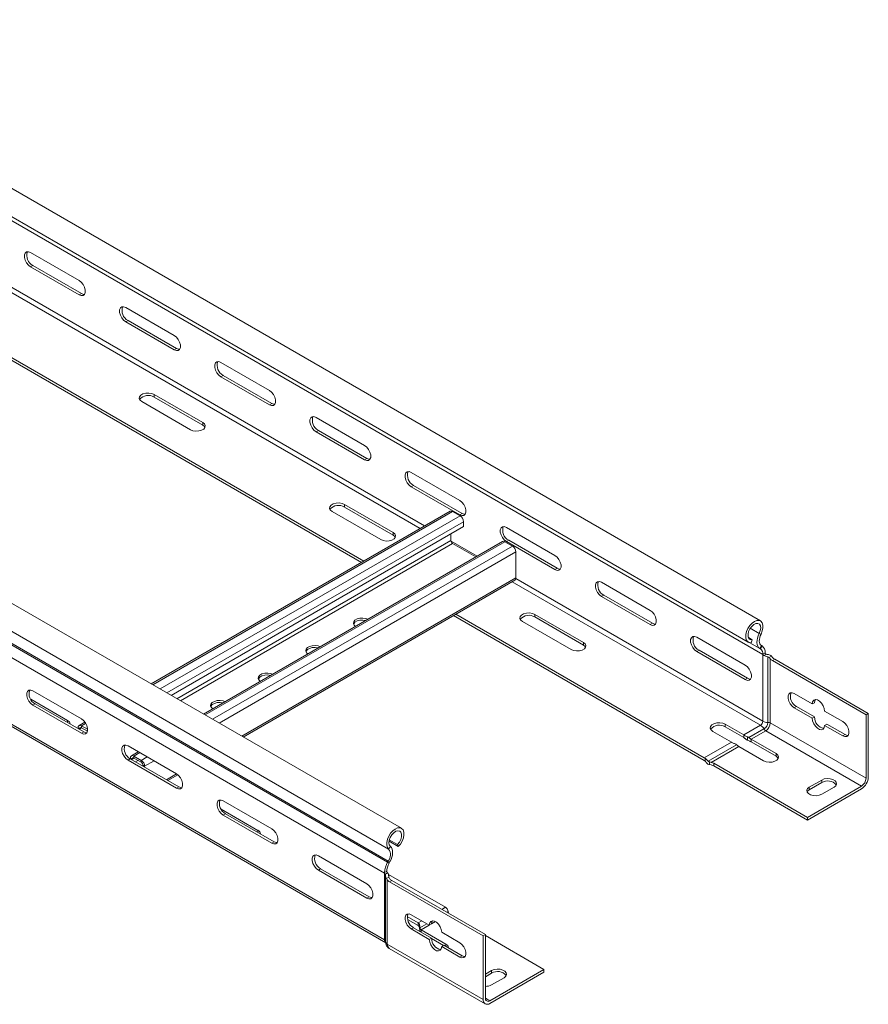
# Model space of a CAD drawing. Header units: millimetres. Extents: x 16 to 6312, y -8659 to -420.
# Tile 59 of 73: x 2424 to 2740, y -3160 to -2794. Entities that reach past the tile are written whole.
import ezdxf

# ---------------------------------------------------------------- set-up
doc = ezdxf.new("R2010")
doc.units = ezdxf.units.MM

msp = doc.modelspace()

# ---------------------------------------------------------------- linework, layer by layer
at = {"color": 7, "linetype": 'Continuous', "lineweight": 15}
for p, q in [((2699.57, -3017.3), (2312.78, -2794.02)), ((2308.23, -2801.9), (2695.02, -3025.18)), ((2700.46, -3029.79), (2313.67, -2806.51)), ((2566.17, -3094.31), (2179.38, -2871.02)), ((2561.42, -3102.05), (2174.63, -2878.76)), ((2428.4, -2880.49), (2446.43, -2890.9)), ((2561.05, -3106.9), (2174.26, -2883.61)), ((2561.29, -3106.46), (2174.51, -2883.17)), ((2559.94, -3110.98), (2173.1, -2887.66)), ((2428.4, -2885.79), (2429.25, -2885.3)), ((2446.43, -2896.2), (2428.4, -2885.79)), ((2429.25, -2885.3), (2447.28, -2895.71)), ((2551.34, -2995.59), (2373.38, -2892.86)), ((2552.18, -2995.1), (2374.23, -2892.37)), ((2446.43, -2896.2), (2447.28, -2895.71)), ((2463.75, -2900.9), (2481.78, -2911.31)), ((2463.75, -2906.2), (2464.6, -2905.71)), ((2481.78, -2916.61), (2463.75, -2906.2)), ((2464.6, -2905.71), (2482.63, -2916.12)), ((2559.88, -3135.72), (2173.1, -2912.43)), ((2173.59, -2913.53), (2560.38, -3136.82)), ((2481.78, -2916.61), (2482.63, -2916.12)), ((2499.11, -2921.31), (2517.14, -2931.72)), ((2499.11, -2926.61), (2499.96, -2926.13)), ((2517.14, -2937.02), (2499.11, -2926.61)), ((2499.96, -2926.13), (2517.99, -2936.53)), ((2487.76, -2946.27), (2469.73, -2935.86)), ((2474.32, -2933.21), (2492.35, -2943.62)), ((2474.32, -2934.19), (2474.32, -2933.21)), ((2492.35, -2944.6), (2474.32, -2934.19)), ((2517.14, -2937.02), (2517.99, -2936.53)), ((2534.46, -2941.72), (2552.49, -2952.13)), ((2492.35, -2944.6), (2492.35, -2943.62)), ((2534.46, -2947.03), (2535.31, -2946.54)), ((2552.49, -2957.43), (2534.46, -2947.03)), ((2535.31, -2946.54), (2553.34, -2956.94)), ((2552.49, -2957.43), (2553.34, -2956.94)), ((2569.82, -2962.13), (2587.85, -2972.54)), ((2569.82, -2967.44), (2570.67, -2966.95)), ((2587.85, -2977.84), (2569.82, -2967.44)), ((2570.67, -2966.95), (2588.7, -2977.35)), ((2545.03, -2974.03), (2563.07, -2984.44)), ((2545.03, -2975.01), (2545.03, -2974.03)), ((2563.07, -2985.42), (2545.03, -2975.01)), ((2584.3, -2976.56), (2473.25, -3040.67)), ((2558.47, -2987.09), (2540.44, -2976.68)), ((2587.96, -2978.24), (2585.2, -2976.65)), ((2587.85, -2977.84), (2588.7, -2977.35)), ((2589.23, -2982.24), (2480.63, -3044.93)), ((2589.23, -2982.24), (2589.23, -2980.45)), ((2605.17, -2982.54), (2623.21, -2992.95)), ((2563.07, -2985.42), (2563.07, -2984.44)), ((2584.56, -2984.94), (2584.56, -2987.42)), ((2605.17, -2987.85), (2606.02, -2987.36)), ((2606.02, -2987.36), (2624.05, -2997.76)), ((2603.74, -2987.78), (2492.69, -3051.89)), ((2585.2, -2988.52), (2593.83, -2993.51)), ((2607.4, -2989.47), (2604.64, -2987.87)), ((2623.21, -2998.25), (2605.17, -2987.85)), ((2608.67, -3001.34), (2608.67, -2991.67)), ((2623.21, -2998.25), (2624.05, -2997.76)), ((2507.43, -3060.4), (2608.3, -3002.16)), ((2640.53, -3002.95), (2658.56, -3013.36)), ((2640.53, -3008.26), (2641.38, -3007.77)), ((2658.56, -3018.66), (2640.53, -3008.26)), ((2641.38, -3007.77), (2659.41, -3018.18)), ((2678.68, -3069.1), (2585.51, -3015.32)), ((2678.68, -3068.12), (2586.36, -3014.83)), ((2615.75, -3014.85), (2633.78, -3025.26)), ((2615.75, -3015.83), (2615.75, -3014.85)), ((2633.78, -3026.24), (2615.75, -3015.83)), ((2629.18, -3027.91), (2611.15, -3017.5)), ((2658.56, -3018.66), (2659.41, -3018.18)), ((2675.88, -3023.36), (2693.92, -3033.77)), ((2695.07, -3023.48), (2696.47, -3024.28)), ((2699.77, -3022.19), (2699.12, -3021.94)), ((2633.78, -3026.24), (2633.78, -3025.26)), ((2696.17, -3025.37), (2696.47, -3024.28)), ((2699.89, -3026.45), (2699.28, -3027.48)), ((2699.52, -3027.63), (2699.28, -3027.48)), ((2700.14, -3026.6), (2699.52, -3027.63)), ((2700.14, -3026.6), (2699.89, -3026.45)), ((2675.88, -3028.67), (2676.73, -3028.18)), ((2693.92, -3039.08), (2675.88, -3028.67)), ((2676.73, -3028.18), (2694.76, -3038.59)), ((2701.3, -3029.09), (2700.46, -3029.58)), ((2700.46, -3029.58), (2700.46, -3029.79)), ((2700.46, -3054.57), (2700.46, -3029.79)), ((2701.66, -3029.7), (2700.85, -3030.17)), ((2701.73, -3029.66), (2701.65, -3029.7)), ((2702.29, -3054.97), (2702.29, -3030.68)), ((2703.63, -3030.4), (2702.74, -3030.92)), ((2704.05, -3030.87), (2703.63, -3030.4)), ((2703.2, -3055.17), (2703.2, -3031.36)), ((2704, -3032.04), (2704.85, -3031.55)), ((2738.78, -3052.12), (2704, -3032.04)), ((2704.85, -3031.55), (2739.63, -3051.63)), ((2693.92, -3039.08), (2694.76, -3038.59)), ((2447.28, -3053.69), (2429.25, -3043.28)), ((2712.09, -3044.26), (2718.81, -3048.14)), ((2442.15, -3054.24), (2428.44, -3046.33)), ((2430.09, -3048.1), (2429.25, -3048.59)), ((2429.25, -3048.59), (2447.28, -3059)), ((2448.13, -3058.51), (2430.09, -3048.1)), ((2712.94, -3049.08), (2712.09, -3049.57)), ((2712.94, -3049.08), (2719.65, -3052.95)), ((2719.65, -3047.65), (2718.81, -3048.14)), ((2718.81, -3053.44), (2712.09, -3049.57)), ((2719.65, -3052.95), (2718.81, -3053.44)), ((2723.4, -3050.79), (2730.12, -3054.67)), ((2739.63, -3051.63), (2738.78, -3052.12)), ((2738.78, -3075.71), (2738.78, -3052.12)), ((2739.63, -3051.63), (2739.63, -3075.22)), ((2448.58, -3054.91), (2446.41, -3056.16)), ((2449.57, -3057.55), (2447.31, -3056.25)), ((2447.31, -3056.25), (2447.31, -3056.98)), ((2686.46, -3055.67), (2693.35, -3059.65)), ((2686.46, -3056.65), (2686.46, -3055.67)), ((2693.35, -3060.63), (2686.46, -3056.65)), ((2699.61, -3056.04), (2693.35, -3059.65)), ((2703.2, -3055.17), (2738.78, -3075.71)), ((2724.25, -3055.61), (2723.4, -3056.1)), ((2730.12, -3059.98), (2723.4, -3056.1)), ((2724.25, -3055.61), (2730.97, -3059.49)), ((2446.68, -3057.35), (2446.04, -3056.98)), ((2446.04, -3056.98), (2446.04, -3057.3)), ((2446.68, -3057.35), (2446.68, -3057.67)), ((2448.13, -3058.51), (2447.28, -3059)), ((2449.51, -3058.25), (2447.31, -3056.98)), ((2688.75, -3062.3), (2681.86, -3058.32)), ((2693.35, -3060.63), (2693.35, -3059.65)), ((2694.72, -3061.58), (2694.72, -3060.29)), ((2700.87, -3057.42), (2695.3, -3060.64)), ((2701.51, -3058.11), (2696.1, -3061.24)), ((2701.51, -3058.11), (2737.08, -3078.65)), ((2730.97, -3059.49), (2730.12, -3059.98)), ((2482.63, -3074.1), (2464.6, -3063.69)), ((2688.75, -3062.3), (2678.68, -3068.12)), ((2690.7, -3063.29), (2680.19, -3069.36)), ((2691.5, -3063.89), (2681.24, -3069.81)), ((2691.5, -3063.89), (2700.74, -3069.22)), ((2705.34, -3066.57), (2696.1, -3061.24)), ((2696.1, -3062.22), (2696.1, -3061.24)), ((2696.1, -3062.22), (2705.34, -3067.55)), ((2468.43, -3065.9), (2465.86, -3067.38)), ((2466.76, -3067.47), (2466.76, -3068.21)), ((2469.52, -3069.07), (2466.76, -3067.47)), ((2705.34, -3067.55), (2705.34, -3066.57)), ((2465.45, -3068.51), (2464.6, -3069)), ((2464.6, -3069), (2482.63, -3079.41)), ((2483.48, -3078.92), (2465.45, -3068.51)), ((2466.12, -3068.58), (2465.48, -3068.21)), ((2465.48, -3068.21), (2465.48, -3068.53)), ((2466.12, -3068.58), (2466.12, -3068.89)), ((2469.52, -3069.8), (2466.76, -3068.21)), ((2468.31, -3069.11), (2467.4, -3069.63)), ((2469.52, -3069.8), (2469.52, -3069.07)), ((2470.79, -3071.27), (2470.15, -3070.9)), ((2470.15, -3071.22), (2470.15, -3070.9)), ((2470.79, -3071.59), (2470.79, -3071.27)), ((2679.03, -3068.36), (2679.03, -3069.39)), ((2680.62, -3069.63), (2680.62, -3070.67)), ((2680.62, -3070.67), (2681.24, -3070.79)), ((2717, -3090.25), (2682.22, -3070.17)), ((2682.22, -3071.15), (2682.22, -3070.17)), ((2682.22, -3071.15), (2717, -3091.23)), ((2479.41, -3076.57), (2483.11, -3074.43)), ((2717, -3090.25), (2737.08, -3078.65)), ((2722.31, -3076.37), (2717.71, -3079.02)), ((2717.71, -3080), (2722.31, -3077.35)), ((2722.31, -3077.35), (2722.31, -3076.37)), ((2483.48, -3078.92), (2482.63, -3079.41)), ((2737.08, -3079.63), (2717, -3091.23)), ((2717.71, -3080), (2717.71, -3079.02)), ((2722.31, -3081.67), (2726.9, -3079.02)), ((2517.99, -3094.51), (2499.96, -3084.1)), ((2512.86, -3095.06), (2499.15, -3087.15)), ((2500.8, -3088.92), (2499.96, -3089.41)), ((2499.96, -3089.41), (2517.99, -3099.82)), ((2518.84, -3099.33), (2500.8, -3088.92)), ((2717, -3091.23), (2717, -3090.25)), ((2518.84, -3099.33), (2517.99, -3099.82)), ((2561.57, -3099.1), (2565.02, -3101.09)), ((2561.68, -3098.58), (2564.72, -3100.34)), ((2565.02, -3101.09), (2564.72, -3100.34)), ((2561.42, -3102.05), (2562.07, -3101.05)), ((2553.34, -3114.92), (2535.31, -3104.51)), ((2561.05, -3106.9), (2561.29, -3106.46)), ((2561.05, -3106.9), (2561.67, -3107.22)), ((2561.29, -3106.46), (2561.91, -3106.78)), ((2561.67, -3107.22), (2561.91, -3106.78)), ((2536.16, -3109.33), (2535.31, -3109.82)), ((2535.31, -3109.82), (2553.34, -3120.23)), ((2554.19, -3119.74), (2536.16, -3109.33)), ((2559.88, -3135.72), (2559.88, -3111.14)), ((2560.23, -3111.34), (2559.88, -3111.14)), ((2559.89, -3110.73), (2560.73, -3110.24)), ((2560.16, -3111.39), (2560.23, -3111.34)), ((2560.23, -3111.34), (2560.24, -3111.35)), ((2560.24, -3111.35), (2561.05, -3110.88)), ((2582.51, -3123.64), (2561.36, -3111.43)), ((2560.23, -3111.75), (2560.23, -3136.32)), ((2560.6, -3112.98), (2561.49, -3112.46)), ((2560.93, -3113.49), (2560.6, -3112.98)), ((2560.93, -3137.3), (2560.93, -3113.49)), ((2561.44, -3112.03), (2561.44, -3111.87)), ((2562.58, -3113.68), (2561.73, -3114.17)), ((2561.73, -3114.17), (2596.51, -3134.25)), ((2597.36, -3133.76), (2562.58, -3113.68)), ((2554.19, -3119.74), (2553.34, -3120.23)), ((2572.43, -3129.45), (2568.37, -3127.11)), ((2568.49, -3128.16), (2572.43, -3130.43)), ((2576.54, -3130.27), (2569.82, -3126.39)), ((2572.43, -3129.45), (2572.43, -3130.43)), ((2576.54, -3130.27), (2577.38, -3129.78)), ((2569.82, -3131.7), (2570.67, -3131.21)), ((2569.82, -3131.7), (2576.54, -3135.57)), ((2577.38, -3135.08), (2570.67, -3131.21)), ((2572.96, -3130.64), (2572.96, -3131.96)), ((2573.48, -3132.02), (2582.72, -3137.35)), ((2587.85, -3136.8), (2581.13, -3132.92)), ((2576.54, -3135.57), (2577.38, -3135.08)), ((2581.84, -3137.82), (2577.39, -3135.25)), ((2596.51, -3134.25), (2597.36, -3133.76)), ((2596.51, -3134.25), (2596.51, -3157.84)), ((2597.36, -3157.35), (2597.36, -3133.76)), ((2619.14, -3146.74), (2597.36, -3134.17)), ((2596.51, -3157.84), (2560.93, -3137.3)), ((2561.68, -3138.95), (2597.26, -3159.49)), ((2581.13, -3138.23), (2581.98, -3137.74)), ((2581.13, -3138.23), (2587.85, -3142.11)), ((2588.7, -3141.62), (2581.98, -3137.74)), ((2587.85, -3142.11), (2588.7, -3141.62)), ((2597.36, -3148.5), (2599.69, -3147.15)), ((2599.69, -3148.13), (2597.36, -3149.48)), ((2619.14, -3146.74), (2599.06, -3158.33)), ((2599.06, -3159.31), (2619.14, -3147.72)), ((2599.69, -3148.13), (2599.69, -3147.15)), ((2619.14, -3147.72), (2619.14, -3146.74)), ((2604.29, -3149.8), (2599.69, -3152.46))]:
    msp.add_line(p, q, dxfattribs=at)
at = {"color": 8, "linetype": 'Continuous', "lineweight": 15}
for p, q in [((2573.12, -2983.02), (2395.16, -2880.28)), ((2574.81, -2982.04), (2396.52, -2879.11)), ((2585.2, -2976.65), (2473.78, -3040.97)), ((2587.96, -2978.24), (2476.53, -3042.56)), ((2589.23, -2980.45), (2479.08, -3044.03)), ((2584.56, -2987.42), (2482.79, -3046.17)), ((2585.2, -2988.52), (2484.06, -3046.91)), ((2604.64, -2987.87), (2493.22, -3052.2)), ((2607.4, -2989.47), (2495.98, -3053.79)), ((2594.26, -2993.26), (2584.6, -2987.68)), ((2608.67, -2991.67), (2498.52, -3055.26)), ((2608.67, -3001.34), (2506.9, -3060.09)), ((2700.46, -3054.57), (2608.66, -3001.57)), ((2699.61, -3056.04), (2607.29, -3002.75)), ((2699.12, -3021.94), (2695.78, -3020.01)), ((2699.52, -3027.63), (2695.62, -3025.38)), ((2699.28, -3027.48), (2695.66, -3025.39)), ((2442.15, -3055.06), (2442.15, -3054.24)), ((2448.87, -3055.35), (2447.31, -3056.25)), ((2447.31, -3056.98), (2446.68, -3057.35)), ((2468.96, -3066.2), (2466.76, -3067.47)), ((2471.72, -3067.8), (2469.52, -3069.07)), ((2466.76, -3068.21), (2466.12, -3068.58)), ((2474.26, -3069.27), (2470.79, -3071.27)), ((2482.63, -3074.1), (2478.89, -3076.26)), ((2512.86, -3095.88), (2512.86, -3095.06)), ((2581.17, -3124.41), (2582.51, -3123.64)), ((2583, -3125.47), (2583.53, -3125.16)), ((2572.43, -3129.45), (2573.78, -3128.68)), ((2573.02, -3131.23), (2575.61, -3129.73)), ((2577.38, -3129.77), (2578.83, -3128.93)), ((2573.48, -3132.02), (2576.53, -3130.26)), ((2573.48, -3132.83), (2573.48, -3132.02)), ((2582.72, -3138.17), (2582.72, -3137.35)), ((2597.36, -3157.35), (2599.06, -3158.33))]:
    msp.add_line(p, q, dxfattribs=at)
at = {"color": 7, "linetype": 'Continuous', "lineweight": 15, "flags": 128}
for points in [[(2428.4, -2885.79), (2427.61, -2885.18), (2426.92, -2884.32), (2426.41, -2883.32), (2426.13, -2882.3), (2426.13, -2881.37), (2426.41, -2880.66), (2426.92, -2880.26), (2427.61, -2880.19), (2428.4, -2880.49)], [(2446.43, -2890.9), (2447.21, -2891.51), (2447.91, -2892.37), (2448.42, -2893.37), (2448.69, -2894.4), (2448.69, -2895.32), (2448.42, -2896.03), (2447.91, -2896.44), (2447.21, -2896.5), (2446.43, -2896.2)], [(2447.28, -2895.71), (2448.06, -2896.01), (2448.42, -2896.02)], [(2463.75, -2906.2), (2462.97, -2905.59), (2462.28, -2904.73), (2461.76, -2903.73), (2461.49, -2902.71), (2461.49, -2901.78), (2461.76, -2901.08), (2462.28, -2900.67), (2462.97, -2900.6), (2463.75, -2900.9)], [(2481.78, -2911.31), (2482.57, -2911.92), (2483.26, -2912.78), (2483.77, -2913.78), (2484.05, -2914.81), (2484.05, -2915.73), (2483.77, -2916.44), (2483.26, -2916.85), (2482.57, -2916.91), (2481.78, -2916.61)], [(2482.63, -2916.12), (2483.42, -2916.42), (2483.78, -2916.43)], [(2499.11, -2926.61), (2498.32, -2926), (2497.63, -2925.14), (2497.12, -2924.14), (2496.84, -2923.12), (2496.84, -2922.19), (2497.12, -2921.49), (2497.63, -2921.08), (2498.32, -2921.01), (2499.11, -2921.31)], [(2517.14, -2931.72), (2517.93, -2932.33), (2518.62, -2933.19), (2519.13, -2934.19), (2519.4, -2935.22), (2519.4, -2936.14), (2519.13, -2936.85), (2518.62, -2937.26), (2517.93, -2937.32), (2517.14, -2937.02)], [(2469.73, -2935.86), (2469.08, -2935.33), (2468.79, -2934.7), (2468.89, -2934.05), (2469.36, -2933.46), (2470.16, -2933), (2471.18, -2932.72), (2472.31, -2932.67), (2473.4, -2932.84), (2474.32, -2933.21)], [(2517.99, -2936.53), (2518.77, -2936.83), (2519.13, -2936.84)], [(2534.46, -2947.03), (2533.68, -2946.41), (2532.99, -2945.55), (2532.47, -2944.55), (2532.2, -2943.53), (2532.2, -2942.6), (2532.47, -2941.9), (2532.99, -2941.49), (2533.68, -2941.42), (2534.46, -2941.72)], [(2492.35, -2943.62), (2493, -2944.15), (2493.29, -2944.78), (2493.2, -2945.43), (2492.72, -2946.02), (2491.92, -2946.48), (2490.9, -2946.76), (2489.77, -2946.81), (2488.68, -2946.65), (2487.76, -2946.27)], [(2493.19, -2945.44), (2493, -2945.13), (2492.35, -2944.6)], [(2552.49, -2952.13), (2553.28, -2952.74), (2553.97, -2953.6), (2554.48, -2954.6), (2554.76, -2955.63), (2554.76, -2956.55), (2554.48, -2957.26), (2553.97, -2957.67), (2553.28, -2957.73), (2552.49, -2957.43)], [(2553.34, -2956.94), (2554.13, -2957.24), (2554.49, -2957.25)], [(2569.82, -2967.44), (2569.03, -2966.82), (2568.34, -2965.96), (2567.83, -2964.96), (2567.56, -2963.94), (2567.56, -2963.01), (2567.83, -2962.31), (2568.34, -2961.9), (2569.03, -2961.83), (2569.82, -2962.13)], [(2587.85, -2972.54), (2588.64, -2973.15), (2589.33, -2974.01), (2589.84, -2975.01), (2590.11, -2976.04), (2590.11, -2976.96), (2589.84, -2977.67), (2589.33, -2978.08), (2588.64, -2978.14), (2587.85, -2977.84)], [(2540.44, -2976.68), (2539.79, -2976.15), (2539.5, -2975.52), (2539.6, -2974.87), (2540.07, -2974.28), (2540.87, -2973.82), (2541.9, -2973.54), (2543.02, -2973.49), (2544.11, -2973.66), (2545.03, -2974.03)], [(2588.7, -2977.35), (2589.48, -2977.65), (2589.84, -2977.66)], [(2605.17, -2987.85), (2604.39, -2987.23), (2603.7, -2986.37), (2603.18, -2985.37), (2602.91, -2984.35), (2602.91, -2983.42), (2603.18, -2982.72), (2603.7, -2982.31), (2604.39, -2982.24), (2605.17, -2982.54)], [(2563.07, -2984.44), (2563.71, -2984.97), (2564.01, -2985.6), (2563.91, -2986.25), (2563.43, -2986.84), (2562.63, -2987.3), (2561.61, -2987.58), (2560.48, -2987.63), (2559.39, -2987.47), (2558.47, -2987.09)], [(2563.9, -2986.26), (2563.71, -2985.95), (2563.07, -2985.42)], [(2623.21, -2992.95), (2623.99, -2993.56), (2624.68, -2994.42), (2625.2, -2995.42), (2625.47, -2996.45), (2625.47, -2997.37), (2625.2, -2998.08), (2624.68, -2998.49), (2623.99, -2998.55), (2623.21, -2998.25)], [(2624.05, -2997.76), (2624.84, -2998.06), (2625.2, -2998.07)], [(2608.3, -3002.16), (2608.3, -3002.16), (2608.46, -3002.03), (2608.58, -3001.84), (2608.65, -3001.61), (2608.67, -3001.34)], [(2640.53, -3008.26), (2639.74, -3007.64), (2639.05, -3006.78), (2638.54, -3005.78), (2638.27, -3004.76), (2638.27, -3003.83), (2638.54, -3003.13), (2639.05, -3002.72), (2639.74, -3002.65), (2640.53, -3002.95)], [(2553.7, -3016.68), (2552.95, -3016.39), (2551.86, -3016.23), (2550.73, -3016.28), (2549.71, -3016.56), (2548.91, -3017.02), (2548.44, -3017.61), (2548.34, -3018.26), (2548.63, -3018.89), (2549.12, -3019.32)], [(2611.15, -3017.5), (2610.5, -3016.97), (2610.21, -3016.34), (2610.31, -3015.69), (2610.78, -3015.1), (2611.58, -3014.64), (2612.61, -3014.36), (2613.73, -3014.31), (2614.82, -3014.48), (2615.75, -3014.85)], [(2658.56, -3013.36), (2659.35, -3013.97), (2660.04, -3014.83), (2660.55, -3015.83), (2660.82, -3016.86), (2660.82, -3017.78), (2660.55, -3018.49), (2660.04, -3018.9), (2659.35, -3018.96), (2658.56, -3018.66)], [(2552.92, -3017.12), (2551.86, -3016.96), (2550.73, -3017.02), (2549.71, -3017.29), (2548.91, -3017.75), (2548.44, -3018.34), (2548.39, -3018.46)], [(2659.41, -3018.18), (2660.19, -3018.47), (2660.55, -3018.48)], [(2696.17, -3025.37), (2695.38, -3025.34), (2694.74, -3024.98), (2694.3, -3024.33), (2694.09, -3023.44), (2694.13, -3022.38), (2694.42, -3021.23), (2694.93, -3020.08), (2695.63, -3019.02), (2696.46, -3018.13), (2697.35, -3017.49), (2698.24, -3017.15), (2699.06, -3017.12), (2699.73, -3017.41), (2700.22, -3018.01), (2700.47, -3018.85), (2700.48, -3019.89), (2700.24, -3021.03), (2699.77, -3022.19)], [(2696.47, -3024.28), (2695.78, -3024.22), (2695.26, -3023.83), (2694.97, -3023.14), (2694.94, -3022.24), (2695.18, -3021.23), (2695.65, -3020.22), (2696.3, -3019.33), (2697.07, -3018.65), (2697.86, -3018.26), (2698.59, -3018.21), (2699.17, -3018.49), (2699.54, -3019.09), (2699.66, -3019.93), (2699.51, -3020.91), (2699.12, -3021.94)], [(2675.88, -3028.67), (2675.1, -3028.05), (2674.41, -3027.19), (2673.89, -3026.19), (2673.62, -3025.17), (2673.62, -3024.24), (2673.89, -3023.54), (2674.41, -3023.13), (2675.1, -3023.06), (2675.88, -3023.36)], [(2699.12, -3021.94), (2698.74, -3022.79), (2698.47, -3023.65), (2698.31, -3024.49), (2698.27, -3025.28), (2698.35, -3026), (2698.55, -3026.61), (2698.87, -3027.11), (2699.28, -3027.48)], [(2699.77, -3022.19), (2699.48, -3022.84), (2699.27, -3023.5), (2699.15, -3024.15), (2699.12, -3024.76), (2699.18, -3025.31), (2699.34, -3025.78), (2699.58, -3026.17), (2699.89, -3026.45)], [(2536.02, -3026.88), (2535.27, -3026.6), (2534.18, -3026.43), (2533.06, -3026.49), (2532.03, -3026.76), (2531.24, -3027.22), (2530.76, -3027.81), (2530.66, -3028.46), (2530.95, -3029.09), (2531.44, -3029.53)], [(2535.25, -3027.33), (2534.18, -3027.17), (2533.06, -3027.22), (2532.03, -3027.5), (2531.24, -3027.96), (2530.76, -3028.55), (2530.71, -3028.67)], [(2633.78, -3025.26), (2634.42, -3025.79), (2634.72, -3026.42), (2634.62, -3027.07), (2634.14, -3027.66), (2633.34, -3028.12), (2632.32, -3028.4), (2631.19, -3028.46), (2630.1, -3028.29), (2629.18, -3027.91)], [(2634.62, -3027.08), (2634.42, -3026.77), (2633.78, -3026.24)], [(2693.92, -3033.77), (2694.7, -3034.38), (2695.39, -3035.24), (2695.91, -3036.24), (2696.18, -3037.27), (2696.18, -3038.19), (2695.91, -3038.9), (2695.39, -3039.31), (2694.7, -3039.37), (2693.92, -3039.08)], [(2518.34, -3037.09), (2517.59, -3036.81), (2516.5, -3036.64), (2515.38, -3036.69), (2514.36, -3036.97), (2513.56, -3037.43), (2513.08, -3038.02), (2512.98, -3038.67), (2513.27, -3039.3), (2513.76, -3039.73)], [(2517.57, -3037.53), (2516.5, -3037.37), (2515.38, -3037.43), (2514.36, -3037.7), (2513.56, -3038.16), (2513.08, -3038.75), (2513.03, -3038.87)], [(2694.76, -3038.59), (2695.55, -3038.88), (2695.91, -3038.89)], [(2429.25, -3043.28), (2428.46, -3042.98), (2427.77, -3043.05), (2427.26, -3043.46), (2426.98, -3044.17), (2426.98, -3045.09), (2427.26, -3046.11), (2427.77, -3047.11), (2428.46, -3047.97), (2429.25, -3048.59)], [(2712.09, -3049.57), (2711.3, -3048.95), (2710.61, -3048.09), (2710.1, -3047.09), (2709.83, -3046.07), (2709.83, -3045.15), (2710.1, -3044.44), (2710.61, -3044.03), (2711.3, -3043.96), (2712.09, -3044.26)], [(2500.67, -3047.29), (2499.92, -3047.01), (2498.83, -3046.84), (2497.7, -3046.9), (2496.68, -3047.17), (2495.88, -3047.63), (2495.4, -3048.23), (2495.3, -3048.87), (2495.6, -3049.5), (2496.08, -3049.94)], [(2499.89, -3047.74), (2498.83, -3047.58), (2497.7, -3047.63), (2496.68, -3047.91), (2495.88, -3048.37), (2495.4, -3048.96), (2495.36, -3049.08)], [(2718.81, -3048.14), (2718.94, -3047.31), (2719.34, -3046.74), (2719.95, -3046.5), (2720.7, -3046.62), (2721.5, -3047.08), (2722.25, -3047.83), (2722.86, -3048.77), (2723.26, -3049.8), (2723.4, -3050.79)], [(2719.96, -3046.5), (2719.79, -3046.82), (2719.65, -3047.65)], [(2447.28, -3059), (2448.06, -3059.29), (2448.75, -3059.23), (2449.27, -3058.82), (2449.54, -3058.11), (2449.54, -3057.19), (2449.27, -3056.16), (2448.75, -3055.16), (2448.06, -3054.3), (2447.28, -3053.69)], [(2681.86, -3058.32), (2681.21, -3057.79), (2680.92, -3057.16), (2681.02, -3056.51), (2681.5, -3055.92), (2682.29, -3055.46), (2683.32, -3055.19), (2684.44, -3055.13), (2685.53, -3055.3), (2686.46, -3055.67)], [(2723.4, -3056.1), (2723.26, -3056.93), (2722.86, -3057.49), (2722.25, -3057.73), (2721.5, -3057.61), (2720.7, -3057.15), (2719.95, -3056.41), (2719.34, -3055.46), (2718.94, -3054.43), (2718.81, -3053.44)], [(2730.12, -3054.67), (2730.91, -3055.28), (2731.6, -3056.14), (2732.11, -3057.14), (2732.38, -3058.17), (2732.38, -3059.09), (2732.11, -3059.8), (2731.6, -3060.21), (2730.91, -3060.27), (2730.12, -3059.98)], [(2449.27, -3058.81), (2448.91, -3058.8), (2448.13, -3058.51)], [(2730.97, -3059.49), (2731.75, -3059.78), (2732.11, -3059.79)], [(2464.6, -3063.69), (2463.82, -3063.4), (2463.12, -3063.46), (2462.61, -3063.87), (2462.34, -3064.58), (2462.34, -3065.5), (2462.61, -3066.52), (2463.12, -3067.52), (2463.82, -3068.38), (2464.6, -3069)], [(2700.74, -3069.22), (2701.66, -3069.6), (2702.75, -3069.77), (2703.88, -3069.71), (2704.9, -3069.43), (2705.7, -3068.97), (2706.18, -3068.38), (2706.28, -3067.73), (2705.98, -3067.1), (2705.34, -3066.57)], [(2705.34, -3067.55), (2705.98, -3068.08), (2706.17, -3068.39)], [(2482.63, -3079.41), (2483.42, -3079.7), (2484.11, -3079.64), (2484.62, -3079.23), (2484.9, -3078.52), (2484.9, -3077.6), (2484.62, -3076.57), (2484.11, -3075.57), (2483.42, -3074.71), (2482.63, -3074.1)], [(2726.9, -3079.02), (2727.55, -3078.49), (2727.84, -3077.86), (2727.74, -3077.21), (2727.27, -3076.62), (2726.47, -3076.16), (2725.45, -3075.88), (2724.32, -3075.82), (2723.23, -3075.99), (2722.31, -3076.37)], [(2484.62, -3079.22), (2484.27, -3079.21), (2483.48, -3078.92)], [(2717.71, -3079.02), (2717.06, -3079.55), (2716.77, -3080.18), (2716.87, -3080.83), (2717.35, -3081.42), (2718.14, -3081.88), (2719.17, -3082.16), (2720.29, -3082.22), (2721.38, -3082.05), (2722.31, -3081.67)], [(2716.87, -3080.84), (2717.06, -3080.53), (2717.71, -3080)], [(2499.96, -3084.1), (2499.17, -3083.81), (2498.48, -3083.87), (2497.97, -3084.28), (2497.69, -3084.99), (2497.69, -3085.91), (2497.97, -3086.93), (2498.48, -3087.93), (2499.17, -3088.79), (2499.96, -3089.41)], [(2517.99, -3099.82), (2518.77, -3100.11), (2519.46, -3100.05), (2519.98, -3099.64), (2520.25, -3098.93), (2520.25, -3098.01), (2519.98, -3096.98), (2519.46, -3095.98), (2518.77, -3095.12), (2517.99, -3094.51)], [(2565.02, -3101.09), (2565.81, -3100.14), (2566.45, -3099.04), (2566.89, -3097.88), (2567.1, -3096.75), (2567.06, -3095.73), (2566.77, -3094.92), (2566.25, -3094.36), (2565.56, -3094.11), (2564.73, -3094.18), (2563.84, -3094.57), (2562.95, -3095.25), (2562.13, -3096.16), (2561.46, -3097.24), (2560.97, -3098.39), (2560.71, -3099.54), (2560.71, -3100.58), (2560.95, -3101.44), (2561.42, -3102.05)], [(2564.72, -3100.34), (2565.41, -3099.48), (2565.93, -3098.49), (2566.22, -3097.47), (2566.24, -3096.54), (2566.01, -3095.8), (2565.54, -3095.33), (2564.88, -3095.19), (2564.12, -3095.4), (2563.33, -3095.93), (2562.6, -3096.71), (2562.02, -3097.67), (2561.65, -3098.7), (2561.53, -3099.67), (2561.68, -3100.49), (2562.07, -3101.05)], [(2519.98, -3099.63), (2519.62, -3099.62), (2518.84, -3099.33)], [(2535.31, -3104.51), (2534.53, -3104.22), (2533.83, -3104.28), (2533.32, -3104.69), (2533.05, -3105.4), (2533.05, -3106.32), (2533.32, -3107.34), (2533.83, -3108.34), (2534.53, -3109.2), (2535.31, -3109.82)], [(2562.07, -3101.05), (2562.45, -3101.47), (2562.72, -3102.01), (2562.88, -3102.67), (2562.92, -3103.42), (2562.84, -3104.23), (2562.63, -3105.08), (2562.32, -3105.94), (2561.91, -3106.78)], [(2553.34, -3120.23), (2554.13, -3120.52), (2554.82, -3120.46), (2555.33, -3120.05), (2555.61, -3119.34), (2555.61, -3118.42), (2555.33, -3117.39), (2554.82, -3116.39), (2554.13, -3115.53), (2553.34, -3114.92)], [(2555.34, -3120.04), (2554.98, -3120.03), (2554.19, -3119.74)], [(2569.82, -3126.39), (2569.03, -3126.1), (2568.34, -3126.16), (2567.83, -3126.57), (2567.56, -3127.28), (2567.56, -3128.2), (2567.83, -3129.22), (2568.34, -3130.22), (2569.03, -3131.08), (2569.82, -3131.7)], [(2581.13, -3132.92), (2580.99, -3131.93), (2580.59, -3130.9), (2579.98, -3129.96), (2579.23, -3129.21), (2578.44, -3128.75), (2577.69, -3128.63), (2577.07, -3128.87), (2576.67, -3129.44), (2576.54, -3130.27)], [(2577.38, -3129.78), (2577.52, -3128.95), (2577.69, -3128.63)], [(2576.54, -3135.57), (2576.67, -3136.56), (2577.07, -3137.59), (2577.69, -3138.54), (2578.44, -3139.28), (2579.23, -3139.75), (2579.98, -3139.86), (2580.59, -3139.62), (2580.99, -3139.06), (2581.13, -3138.23)], [(2587.85, -3142.11), (2588.64, -3142.4), (2589.33, -3142.34), (2589.84, -3141.93), (2590.11, -3141.22), (2590.11, -3140.3), (2589.84, -3139.27), (2589.33, -3138.27), (2588.64, -3137.41), (2587.85, -3136.8)], [(2589.84, -3141.92), (2589.48, -3141.91), (2588.7, -3141.62)], [(2599.69, -3147.15), (2600.62, -3146.78), (2601.71, -3146.61), (2602.83, -3146.66), (2603.86, -3146.94), (2604.65, -3147.4), (2605.13, -3147.99), (2605.23, -3148.64), (2604.94, -3149.27), (2604.29, -3149.8)]]:
    msp.add_lwpolyline(points, dxfattribs=at)
at = {"color": 7, "linetype": 'Continuous', "lineweight": 15}
for centre, radius, start, end in [((2431.21, -2881.59), 4.2, 160.3927, 242.0964), ((2466.57, -2902), 4.2, 160.3891, 242.1), ((2501.92, -2922.41), 4.2, 160.3906, 242.0984), ((2472.09, -2937.75), 4.2, 57.9043, 139.599), ((2537.28, -2942.82), 4.2, 160.3891, 242.1), ((2572.63, -2963.23), 4.2, 160.3891, 242.1), ((2542.8, -2978.57), 4.2, 57.9043, 139.599), ((2584.67, -2977.38), 0.905, 54.3727, 114.3151), ((2586.47, -2980.57), 2.77, 2.6063, 57.3948), ((2607.99, -2983.64), 4.2, 160.3927, 242.0964), ((2585.94, -2987.36), 1.38, 182.6063, 237.3959), ((2604.12, -2988.61), 0.905, 54.3853, 114.3026), ((2605.91, -2991.8), 2.77, 2.6073, 57.3938), ((2643.34, -3004.05), 4.2, 160.3891, 242.1), ((2613.51, -3019.39), 4.2, 57.9043, 139.599), ((2678.7, -3024.46), 4.2, 160.3906, 242.0984), ((2698.34, -3028.96), 2.97, 357.4187, 52.6349), ((2698.01, -3029.57), 2.46, 354.7437, 51.9897), ((2702.07, -3029.06), 0.765, 200.9883, 237.316), ((2702.09, -3028.01), 1.69, 250.7616, 257.7367), ((2706.53, -3028.74), 3.27, 220.692, 239.1243), ((2705.68, -3029.23), 3.27, 220.692, 239.1243), ((2432.06, -3044.38), 4.2, 160.3891, 242.1), ((2714.9, -3045.36), 4.2, 160.3898, 242.098), ((2723.86, -3053.11), 4.2, 177.9007, 259.6056), ((2441.56, -3055.67), 1.55, 3.7898, 67.53), ((2446.82, -3056.86), 0.786, 50.7953, 189.2122), ((2684.22, -3060.21), 4.2, 57.9078, 139.5954), ((2698.61, -3054.48), 1.84, 302.6069, 357.394), ((2697.74, -3059.02), 3.52, 26.9958, 57.8782), ((2702.1, -3051.46), 3.52, 242.1275, 273.0025), ((2699.22, -3054.83), 3.07, 302.6066, 357.3942), ((2699.52, -3055.01), 3.69, 302.6052, 357.3946), ((2702.38, -3056.73), 1.76, 62.1287, 93.0018), ((2447.06, -3057.29), 0.393, 50.7965, 189.2143), ((2702.44, -3056.62), 1.76, 206.9993, 237.8786), ((2467.42, -3064.79), 4.2, 160.3927, 242.0964), ((2466.26, -3068.08), 0.786, 50.7938, 189.2202), ((2466.51, -3068.51), 0.393, 50.7947, 189.2292), ((2468.02, -3071.4), 2.77, 2.6073, 57.3938), ((2468.77, -3070.97), 1.38, 2.6083, 57.3917), ((2677.36, -3070.38), 2.61, 50.4607, 59.7917), ((2677.92, -3070.38), 1.49, 41.7465, 59.2017), ((2680.63, -3073.02), 3.27, 60.8765, 79.3123), ((2680.63, -3074), 3.27, 60.8765, 79.3123), ((2724.54, -3080.91), 4.2, 40.4022, 122.0946), ((2734.1, -3074.97), 5.53, 302.6053, 357.3947), ((2735.1, -3075.55), 3.69, 302.6052, 357.3946), ((2502.77, -3085.2), 4.2, 160.3891, 242.1), ((2512.27, -3096.49), 1.55, 3.8055, 67.5143), ((2538.13, -3105.61), 4.2, 160.3906, 242.0984), ((2558.37, -3104.17), 3.72, 321.955, 34.7629), ((2568.63, -3111.29), 8.76, 149.9027, 176.3466), ((2567.6, -3110.68), 6.87, 149.7173, 178.123), ((2559.5, -3111.85), 0.802, 35.0275, 61.4585), ((2560.65, -3110.7), 0.765, 200.9883, 237.316), ((2563.41, -3111.37), 3.27, 220.692, 239.1243), ((2564.26, -3110.88), 3.27, 220.692, 239.1243), ((2572.63, -3127.49), 4.2, 160.3898, 242.098), ((2581.2, -3125.89), 2.61, 50.4607, 59.7917), ((2581.59, -3135.24), 4.2, 177.9007, 259.6056), ((2582.13, -3138.78), 1.55, 3.7737, 67.5479), ((2601.93, -3151.69), 4.2, 40.4015, 122.0952), ((2597.45, -3148.17), 4.84, 268.9143, 297.5838), ((2598.06, -3158.1), 1.57, 170.7858, 309.2034), ((2598.39, -3157.52), 1.05, 170.7848, 309.2044)]:
    msp.add_arc(centre, radius, start, end, dxfattribs=at)
at = {"color": 8, "linetype": 'Continuous', "lineweight": 15}
for centre, radius, start, end in [((2559.59, -3136.31), 0.657, 14.6969, 63.8361), ((2561.09, -3135.84), 1.21, 174.4082, 233.9591), ((2561.42, -3136.21), 1.19, 185.3096, 246.0105), ((2562.7, -3137.5), 1.77, 173.7024, 234.9854)]:
    msp.add_arc(centre, radius, start, end, dxfattribs=at)
at = {"color": 7, "linetype": 'Continuous', "lineweight": 15}
for points, knots in [([(2700.46, -3029.58), (2700.46, -3029.63), (2700.47, -3029.73), (2700.53, -3029.88), (2700.63, -3030.02), (2700.74, -3030.12), (2700.81, -3030.16), (2700.85, -3030.17)], [0, 0, 0, 0, 0.214025, 0.428116, 0.641709, 0.853668, 1, 1, 1, 1]), ([(2700.85, -3030.17), (2701.05, -3030.25), (2701.47, -3030.41), (2701.97, -3030.59), (2702.24, -3030.66), (2702.29, -3030.68)], [0, 0, 0, 0, 0.4505823, 0.8984703, 1, 1, 1, 1]), ([(2701.36, -3029.33), (2701.34, -3029.28), (2701.31, -3029.2), (2701.3, -3029.12), (2701.3, -3029.09)], [0, 0, 0, 0, 0.614411, 1, 1, 1, 1]), ([(2702.22, -3029.73), (2702.09, -3029.72), (2701.92, -3029.7), (2701.76, -3029.67), (2701.73, -3029.66)], [0, 0, 0, 0, 0.782734, 1, 1, 1, 1]), ([(2703.63, -3030.4), (2703.47, -3030.25), (2703.15, -3029.94), (2702.62, -3029.76), (2702.31, -3029.74), (2702.22, -3029.73)], [0, 0, 0, 0, 0.415391, 0.827772, 1, 1, 1, 1]), ([(2702.29, -3030.68), (2702.42, -3030.73), (2702.58, -3030.79), (2702.71, -3030.9), (2702.74, -3030.92)], [0, 0, 0, 0, 0.795578, 1, 1, 1, 1]), ([(2702.74, -3030.92), (2702.87, -3031.03), (2703.03, -3031.17), (2703.17, -3031.33), (2703.2, -3031.36)], [0, 0, 0, 0, 0.779166, 1, 1, 1, 1]), ([(2694.72, -3060.29), (2694.53, -3060.21), (2694.16, -3060.08), (2693.68, -3059.84), (2693.45, -3059.71), (2693.35, -3059.65)], [0, 0, 0, 0, 0.406999, 0.751669, 1, 1, 1, 1]), ([(2695.3, -3060.64), (2695.16, -3060.53), (2694.98, -3060.38), (2694.77, -3060.31), (2694.72, -3060.29)], [0, 0, 0, 0, 0.771708, 1, 1, 1, 1]), ([(2688.75, -3062.3), (2688.89, -3062.38), (2689.16, -3062.53), (2689.65, -3062.76), (2689.97, -3062.88), (2690.13, -3062.94)], [0, 0, 0, 0, 0.333679, 0.666027, 1, 1, 1, 1]), ([(2690.13, -3062.94), (2690.29, -3063.01), (2690.5, -3063.1), (2690.66, -3063.26), (2690.7, -3063.29)], [0, 0, 0, 0, 0.771567, 1, 1, 1, 1]), ([(2690.7, -3063.29), (2690.8, -3063.39), (2691.01, -3063.57), (2691.3, -3063.77), (2691.45, -3063.86), (2691.5, -3063.89)], [0, 0, 0, 0, 0.406617, 0.81538, 1, 1, 1, 1]), ([(2693.35, -3060.63), (2693.44, -3060.69), (2693.62, -3060.8), (2693.91, -3061), (2694.07, -3061.15), (2694.15, -3061.23)], [0, 0, 0, 0, 0.346304, 0.691476, 1, 1, 1, 1]), ([(2694.15, -3061.23), (2694.29, -3061.34), (2694.46, -3061.48), (2694.67, -3061.56), (2694.72, -3061.58)], [0, 0, 0, 0, 0.771637, 1, 1, 1, 1]), ([(2694.72, -3061.58), (2694.92, -3061.65), (2695.28, -3061.79), (2695.76, -3062.03), (2696, -3062.16), (2696.1, -3062.22)], [0, 0, 0, 0, 0.40703, 0.751654, 1, 1, 1, 1]), ([(2696.1, -3061.24), (2696.01, -3061.18), (2695.83, -3061.07), (2695.54, -3060.86), (2695.37, -3060.71), (2695.3, -3060.64)], [0, 0, 0, 0, 0.346312, 0.691469, 1, 1, 1, 1]), ([(2680.19, -3069.36), (2680, -3069.19), (2679.65, -3068.87), (2679.25, -3068.54), (2679.06, -3068.39), (2679.03, -3068.36)], [0, 0, 0, 0, 0.489537, 0.908813, 1, 1, 1, 1]), ([(2679.03, -3069.39), (2679.11, -3069.49), (2679.22, -3069.61), (2679.31, -3069.75), (2679.33, -3069.78)], [0, 0, 0, 0, 0.7827, 1, 1, 1, 1]), ([(2679.33, -3069.78), (2679.47, -3069.96), (2679.74, -3070.31), (2680.23, -3070.57), (2680.53, -3070.64), (2680.62, -3070.67)], [0, 0, 0, 0, 0.412837, 0.826598, 1, 1, 1, 1]), ([(2680.62, -3069.63), (2680.55, -3069.61), (2680.39, -3069.54), (2680.26, -3069.43), (2680.19, -3069.36)], [0, 0, 0, 0, 0.438603, 1, 1, 1, 1]), ([(2681.24, -3069.81), (2681.08, -3069.77), (2680.87, -3069.72), (2680.67, -3069.65), (2680.62, -3069.63)], [0, 0, 0, 0, 0.778979, 1, 1, 1, 1]), ([(2559.94, -3110.98), (2559.92, -3110.92), (2559.89, -3110.84), (2559.89, -3110.76), (2559.89, -3110.73)], [0, 0, 0, 0, 0.614408, 1, 1, 1, 1]), ([(2560.23, -3111.7), (2560.23, -3111.61), (2560.23, -3111.5), (2560.17, -3111.41), (2560.16, -3111.39)], [0, 0, 0, 0, 0.782734, 1, 1, 1, 1]), ([(2560.6, -3112.98), (2560.51, -3112.78), (2560.33, -3112.39), (2560.22, -3111.97), (2560.23, -3111.76), (2560.23, -3111.7)], [0, 0, 0, 0, 0.41539, 0.827766, 1, 1, 1, 1]), ([(2560.73, -3110.24), (2560.73, -3110.25), (2560.73, -3110.28), (2560.74, -3110.31), (2560.74, -3110.35), (2560.75, -3110.39), (2560.76, -3110.43), (2560.78, -3110.47), (2560.79, -3110.51), (2560.81, -3110.54), (2560.83, -3110.59), (2560.86, -3110.64), (2560.89, -3110.69), (2560.92, -3110.73), (2560.95, -3110.77), (2560.98, -3110.81), (2561.01, -3110.84), (2561.03, -3110.86), (2561.04, -3110.87), (2561.05, -3110.88)], [0, 0, 0, 0, 0.052595, 0.105543, 0.159641, 0.214134, 0.266733, 0.319693, 0.373783, 0.428346, 0.480757, 0.587555, 0.641976, 0.694012, 0.79994, 0.853966, 0.890154, 0.963186, 1, 1, 1, 1]), ([(2561.05, -3110.88), (2561.16, -3111.01), (2561.38, -3111.28), (2561.44, -3111.71), (2561.43, -3111.95), (2561.43, -3111.99)], [0, 0, 0, 0, 0.4505812, 0.8984648, 1, 1, 1, 1]), ([(2561.43, -3111.99), (2561.44, -3112.11), (2561.44, -3112.26), (2561.48, -3112.43), (2561.49, -3112.46)], [0, 0, 0, 0, 0.795566, 1, 1, 1, 1]), ([(2561.49, -3112.46), (2561.55, -3112.61), (2561.62, -3112.81), (2561.75, -3112.97), (2561.78, -3113)], [0, 0, 0, 0, 0.779165, 1, 1, 1, 1]), ([(2583.53, -3125.16), (2583.47, -3124.92), (2583.35, -3124.47), (2583.07, -3124.06), (2582.89, -3123.91), (2582.86, -3123.88)], [0, 0, 0, 0, 0.489538, 0.908813, 1, 1, 1, 1]), ([(2583.61, -3125.64), (2583.6, -3125.57), (2583.58, -3125.43), (2583.55, -3125.26), (2583.53, -3125.16)], [0, 0, 0, 0, 0.438575, 1, 1, 1, 1]), ([(2583.66, -3125.85), (2583.65, -3125.82), (2583.62, -3125.76), (2583.61, -3125.68), (2583.61, -3125.64)], [0, 0, 0, 0, 0.4832785, 1, 1, 1, 1]), ([(2572.43, -3129.45), (2572.55, -3129.54), (2572.77, -3129.72), (2572.95, -3130.13), (2572.96, -3130.43), (2572.96, -3130.58)], [0, 0, 0, 0, 0.33368, 0.666028, 1, 1, 1, 1]), ([(2572.9, -3131.22), (2572.87, -3131.09), (2572.8, -3130.82), (2572.62, -3130.56), (2572.48, -3130.46), (2572.43, -3130.43)], [0, 0, 0, 0, 0.406553, 0.815271, 1, 1, 1, 1]), ([(2572.95, -3131.76), (2572.95, -3131.64), (2572.95, -3131.46), (2572.91, -3131.27), (2572.9, -3131.22)], [0, 0, 0, 0, 0.725438, 1, 1, 1, 1]), ([(2572.96, -3130.58), (2572.96, -3130.74), (2572.97, -3130.95), (2573.01, -3131.18), (2573.02, -3131.23)], [0, 0, 0, 0, 0.771564, 1, 1, 1, 1]), ([(2573.14, -3132.63), (2573.08, -3132.53), (2572.97, -3132.33), (2572.97, -3132.08), (2572.97, -3131.96)], [0, 0, 0, 0, 0.501738, 1, 1, 1, 1]), ([(2573.02, -3131.23), (2573.05, -3131.36), (2573.12, -3131.63), (2573.3, -3131.89), (2573.44, -3131.99), (2573.48, -3132.02)], [0, 0, 0, 0, 0.406624, 0.815381, 1, 1, 1, 1]), ([(2560.23, -3136.32), (2560.25, -3136.61), (2560.29, -3137.2), (2560.65, -3138.01), (2561.14, -3138.62), (2561.55, -3138.84), (2561.7, -3138.93)], [0, 0, 0, 0, 0.274242, 0.556405, 0.8382, 1, 1, 1, 1])]:
    msp.add_open_spline(points, degree=3, knots=knots, dxfattribs=at)

doc.saveas('drawing.dxf')
